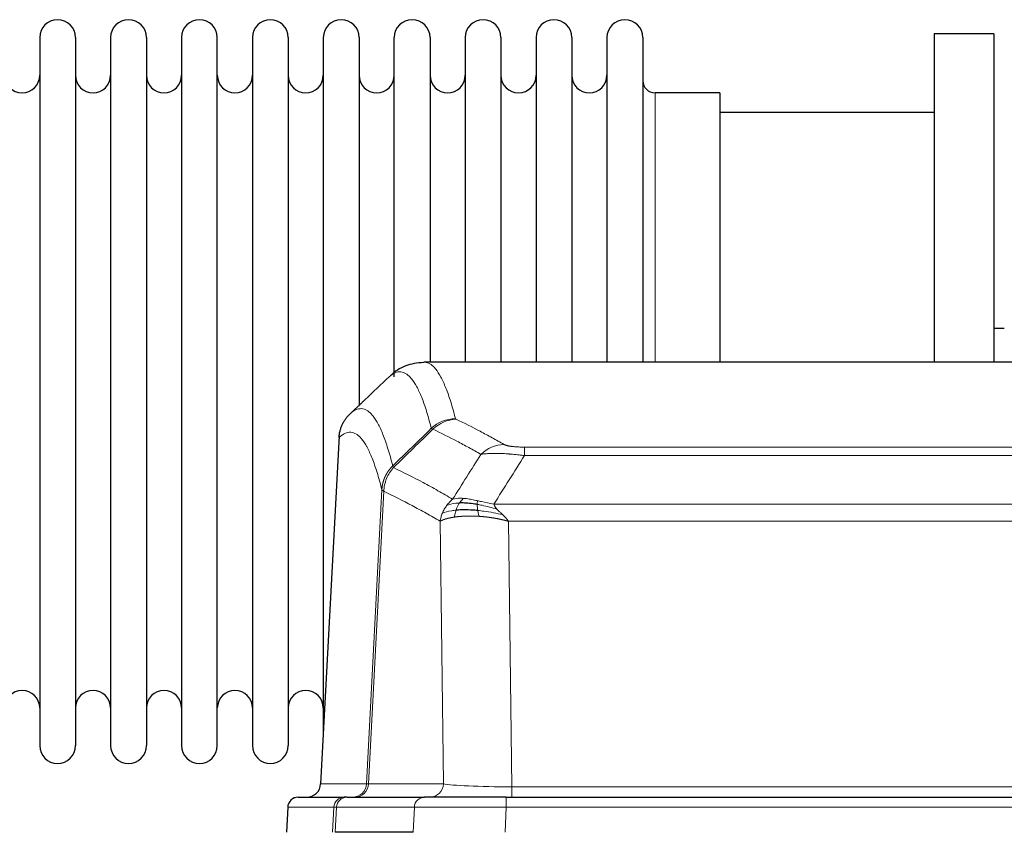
# Model space of a CAD drawing. Header units: inches. Extents: x 0 to 20790, y -12 to 14700.
# Tile 101 of 184: x 3958 to 4239, y 12095 to 12326. Entities that reach past the tile are written whole.
import ezdxf

# ---------------------------------------------------------------- set-up
doc = ezdxf.new("R2010")
doc.units = ezdxf.units.IN
doc.layers.add('1', color=7, linetype='Continuous', true_color=0xffffff)

msp = doc.modelspace()

# ---------------------------------------------------------------- linework, layer by layer
at = {"layer": '1', "color": 2, "linetype": 'Continuous', "lineweight": 25}
for p, q in [((3963.925, 12321.03), (3963.925, 12119.23)), ((3974.125, 12321.03), (3974.125, 12119.23)), ((3984.125, 12321.03), (3984.125, 12119.23)), ((3994.325, 12321.03), (3994.325, 12119.23)), ((4004.325, 12321.03), (4004.325, 12119.23)), ((4014.525, 12119.23), (4014.525, 12321.03)), ((4024.525, 12321.03), (4024.525, 12119.23)), ((4034.725, 12321.03), (4034.725, 12119.23)), ((4044.725, 12321.03), (4044.725, 12220.13)), ((4054.925, 12321.03), (4054.925, 12220.13)), ((4064.925, 12224.348), (4064.925, 12321.03)), ((4075.125, 12321.03), (4075.125, 12228.53)), ((4085.125, 12321.03), (4085.125, 12228.53)), ((4095.325, 12321.03), (4095.325, 12228.53)), ((4105.325, 12321.03), (4105.325, 12228.53)), ((4115.525, 12321.03), (4115.525, 12228.53)), ((4125.525, 12321.03), (4125.525, 12228.53)), ((4135.725, 12321.03), (4135.725, 12228.53)), ((4235.725, 12322.13), (4218.725, 12322.13)), ((4218.725, 12322.13), (4218.725, 12228.532)), ((4235.725, 12322.13), (4235.725, 12228.532)), ((4157.725, 12305.28), (4139.225, 12305.28)), ((4157.725, 12305.28), (4157.725, 12228.526)), ((4218.725, 12299.63), (4157.72, 12299.63)), ((4238.717, 12238.153), (4235.687, 12238.153)), ((4336.079, 12228.525), (4073.371, 12228.525)), ((4044.725, 12220.13), (4044.725, 12122.909)), ((4054.925, 12220.13), (4054.925, 12216.149)), ((4049.223, 12207.505), (4043.949, 12108.312)), ((4037.577, 12104.525), (4050.688, 12104.525)), ((4051.385, 12104.525), (4050.688, 12104.525)), ((4051.385, 12104.525), (4073.559, 12104.525)), ((4096.815, 12104.525), (4073.559, 12104.525)), ((4096.815, 12104.525), (4312.635, 12104.525)), ((4034.567, 12101.684), (4034.186, 12094.525)), ((4070.359, 12094.525), (4048.105, 12094.525))]:
    msp.add_line(p, q, dxfattribs=at)
at = {"layer": '1', "color": 110, "linetype": 'Continuous', "lineweight": 13}
for p, q in [((4139.225, 12305.28), (4139.225, 12228.526)), ((4049.209, 12207.011), (4043.961, 12108.315)), ((4102.053, 12204.318), (4307.396, 12204.318)), ((4102.053, 12201.901), (4102.053, 12204.318)), ((4307.396, 12201.901), (4102.053, 12201.901)), ((4057.027, 12108.315), (4061.404, 12192.184)), ((4061.96, 12191.707), (4057.609, 12108.315)), ((4093.322, 12188.071), (4316.128, 12188.071)), ((4078.96, 12108.315), (4078.003, 12183.162)), ((4312.015, 12183.173), (4097.435, 12183.173)), ((4097.435, 12183.173), (4098.403, 12107.489)), ((4043.961, 12108.315), (4057.027, 12108.315)), ((4057.609, 12108.315), (4078.96, 12108.315)), ((4098.403, 12107.489), (4311.046, 12107.489)), ((4098.403, 12104.525), (4098.403, 12107.489)), ((4096.815, 12101.682), (4096.815, 12104.525)), ((4034.583, 12101.682), (4034.203, 12094.525)), ((4047.694, 12101.682), (4034.583, 12101.682)), ((4047.321, 12094.525), (4047.694, 12101.682)), ((4048.479, 12101.682), (4048.105, 12094.525)), ((4070.653, 12101.682), (4048.479, 12101.682)), ((4070.359, 12094.525), (4070.653, 12101.682)), ((4096.815, 12101.682), (4096.522, 12094.525)), ((4312.635, 12101.682), (4096.815, 12101.682))]:
    msp.add_line(p, q, dxfattribs=at)
at = {"layer": '1', "color": 2, "linetype": 'Continuous', "lineweight": 25}
for centre, radius, start, end in [((3969.025, 12321.03), 5.1, 0, 180), ((3989.225, 12321.03), 5.1, 0, 180), ((4009.425, 12321.03), 5.1, 0, 180), ((4029.625, 12321.03), 5.1, 0, 180), ((4049.825, 12321.03), 5.1, 0, 180), ((4070.025, 12321.03), 5.1, 0, 180), ((4090.225, 12321.03), 5.1, 0, 180), ((4110.425, 12321.03), 5.1, 0, 180), ((4130.625, 12321.03), 5.1, 0, 180), ((3958.925, 12310.28), 5, 180, 0), ((3979.125, 12310.28), 5, 180, 0), ((3999.325, 12310.28), 5, 180, 0), ((4019.525, 12310.28), 5, 180, 0), ((4039.725, 12310.28), 5, 180, 0), ((4059.925, 12310.28), 5, 180, 0), ((4080.125, 12310.28), 5, 180, 0), ((4100.325, 12310.28), 5, 180, 0), ((4120.525, 12310.28), 5, 180, 0), ((4139.225, 12308.78), 3.5, 180, 270), ((3958.925, 12129.98), 5, 0, 180), ((3979.125, 12129.98), 5, 0, 180), ((3999.325, 12129.98), 5, 0, 180), ((4019.525, 12129.98), 5, 0, 180), ((4039.725, 12129.98), 5, 0, 180), ((3969.025, 12119.23), 5.1, 180, 0), ((3989.225, 12119.23), 5.1, 180, 0), ((4009.425, 12119.23), 5.1, 180, 0), ((4029.625, 12119.23), 5.1, 180, 0), ((4037.563, 12101.525), 3, 90, 176.75083)]:
    msp.add_arc(centre, radius, start, end, dxfattribs=at)
at = {"layer": '1', "color": 110, "linetype": 'Continuous', "lineweight": 13}
for centre, major_axis, ratio, start_param, end_param in [((4082.358, 12202.468), (-9.695, -2.45), 0.9931439, 4.4664808, 5.2238901), ((4082.545, 12202.307), (-4.281, -9.037), 0.9659395, 3.5975691, 4.3432065), ((4096.207, 12195.161), (-4.97, -8.677), 0.9635717, 3.6779385, 4.4208965), ((4053.035, 12108.525), (0, 4), 0.9993908, 3.1415927, 4.6600291), ((4053.733, 12108.525), (0, 4), 0.9702957, 3.1415927, 4.6600291), ((4077.053, 12108.525), (20.038, 0.208), 0.001459, 3.1763609, 3.3855124), ((4075.085, 12108.525), (0, 4), 0.9702957, 3.1415927, 4.6600291), ((4098.324, 12108.525), (-20.002, 0.052), 0.0517476, 0.2535919, 1.5749043), ((4037.577, 12101.525), (0, 3), 0.9993908, 0, 1.5184364), ((4050.688, 12101.525), (0, 3), 0.9993908, 0, 1.5184364), ((4051.385, 12101.525), (0, 3), 0.9702957, 0, 1.5184364), ((4073.559, 12101.525), (0, 3), 0.9702957, 0, 1.5184364), ((4074.706, 12101.525), (-27.029, 0.156), 0.000812, 6.0391366, 6.248288), ((4096.866, 12101.525), (-27.018, 0.123), 0.0058026, 4.7143189, 6.0386286)]:
    msp.add_ellipse(centre, major_axis=major_axis, ratio=ratio, start_param=start_param, end_param=end_param, dxfattribs=at)
at = {"layer": '1', "color": 2, "linetype": 'Continuous', "lineweight": 25}
msp.add_ellipse((4039.969, 12108.525), major_axis=(0, 4), ratio=0.9993908, start_param=3.1415927, end_param=4.6600291, dxfattribs=at)
for points, knots in [([(4073.353, 12228.41), (4071.403, 12228.315), (4067.842, 12227.743), (4064.793, 12225.656), (4063.822, 12224.625), (4063.72, 12224.508)], [0, 0, 0, 0, 0.4445355, 0.938314, 1, 1, 1, 1]), ([(4049.209, 12207.011), (4049.239, 12207.642), (4049.329, 12208.27), (4049.551, 12209.189), (4049.64, 12209.491), (4049.846, 12210.085), (4049.963, 12210.378), (4050.225, 12210.949), (4050.369, 12211.228), (4050.683, 12211.771), (4050.853, 12212.034), (4051.217, 12212.544), (4051.411, 12212.789), (4051.822, 12213.261), (4052.038, 12213.487), (4052.264, 12213.701)], [0, 0, 0, 0, 0.25, 0.25, 0.375, 0.375, 0.5, 0.5, 0.625, 0.625, 0.75, 0.75, 0.875, 0.875, 1, 1, 1, 1]), ([(4088.554, 12187.982), (4088.325, 12188.021), (4088.098, 12188.057), (4087.196, 12188.193), (4086.537, 12188.271), (4085.267, 12188.374), (4084.657, 12188.4), (4083.886, 12188.398), (4083.696, 12188.394), (4083.51, 12188.387)], [0, 0, 0, 0, 0.125, 0.125, 0.5, 0.5, 0.875, 0.875, 1, 1, 1, 1]), ([(4088.723, 12186.24), (4088.434, 12186.266), (4088.147, 12186.29), (4087.013, 12186.373), (4086.19, 12186.408), (4084.625, 12186.427), (4083.884, 12186.41), (4082.966, 12186.358), (4082.742, 12186.343), (4082.525, 12186.325)], [0, 0, 0, 0, 0.125, 0.125, 0.5, 0.5, 0.875, 0.875, 1, 1, 1, 1])]:
    msp.add_open_spline(points, degree=3, knots=knots, dxfattribs=at)
at = {"layer": '1', "color": 110, "linetype": 'Continuous', "lineweight": 13}
for points, knots in [([(4073.378, 12228.525), (4073.471, 12228.525), (4074.094, 12228.495), (4074.707, 12228.271), (4075.478, 12227.774), (4075.861, 12227.473), (4076.239, 12227.092), (4076.49, 12226.82), (4076.615, 12226.676), (4077.239, 12225.909), (4077.73, 12225.154), (4078.455, 12223.811), (4078.695, 12223.328), (4079.171, 12222.292), (4079.407, 12221.738), (4080.109, 12219.973), (4081.03, 12217.339), (4081.92, 12214.143), (4082.358, 12212.404)], [0, 0, 0, 0, 0.0285171, 0.1904309, 0.1904309, 0.2713878, 0.3118663, 0.3118663, 0.3523447, 0.3523447, 0.5142585, 0.5142585, 0.5952154, 0.5952154, 0.6761724, 0.6761724, 0.8380862, 1, 1, 1, 1]), ([(4075.49, 12209.665), (4075.052, 12211.402), (4074.16, 12214.596), (4073.239, 12217.229), (4072.536, 12218.992), (4072.299, 12219.545), (4071.823, 12220.581), (4071.583, 12221.063), (4070.856, 12222.406), (4070.365, 12223.16), (4069.74, 12223.927), (4069.615, 12224.072), (4069.363, 12224.343), (4068.984, 12224.724), (4068.601, 12225.026), (4067.83, 12225.524), (4066.786, 12225.906), (4065.176, 12225.634), (4064.074, 12224.891), (4063.516, 12224.378)], [0, 0, 0, 0, 0.125, 0.25, 0.25, 0.3125, 0.3125, 0.375, 0.375, 0.5, 0.5, 0.53125, 0.53125, 0.5625, 0.625, 0.625, 0.75, 0.875, 1, 1, 1, 1]), ([(4052.264, 12213.701), (4052.836, 12214.255), (4053.963, 12215.07), (4055.609, 12215.415), (4056.675, 12215.06), (4057.463, 12214.576), (4057.855, 12214.279), (4058.306, 12213.837), (4058.498, 12213.626), (4058.626, 12213.482), (4058.69, 12213.407), (4059.009, 12213.023), (4059.389, 12212.506), (4059.827, 12211.809), (4060.013, 12211.489), (4060.137, 12211.271), (4060.199, 12211.16), (4060.756, 12210.14), (4061.728, 12208.034), (4063.139, 12204.002), (4064.047, 12200.732), (4064.493, 12198.95)], [0, 0, 0, 0, 0.125, 0.25, 0.375, 0.375, 0.4375, 0.46875, 0.484375, 0.484375, 0.5, 0.5, 0.5625, 0.59375, 0.609375, 0.609375, 0.625, 0.625, 0.75, 0.875, 1, 1, 1, 1]), ([(4082.545, 12212.242), (4082.489, 12212.269), (4082.446, 12212.295), (4082.384, 12212.349), (4082.365, 12212.376), (4082.358, 12212.404)], [0, 0, 0, 0, 0.5, 0.5, 1, 1, 1, 1]), ([(4082.545, 12212.242), (4084.831, 12211.155), (4087.112, 12210.014), (4090.527, 12208.22), (4091.665, 12207.608), (4093.937, 12206.358), (4095.072, 12205.72), (4096.207, 12205.067)], [0, 0, 0, 0, 0.5, 0.5, 0.75, 0.75, 1, 1, 1, 1]), ([(4061.404, 12192.184), (4060.959, 12193.964), (4060.053, 12197.232), (4058.647, 12201.263), (4057.677, 12203.371), (4057.122, 12204.394), (4057.06, 12204.505), (4056.936, 12204.723), (4056.75, 12205.044), (4056.314, 12205.744), (4055.935, 12206.262), (4055.617, 12206.649), (4055.553, 12206.724), (4055.426, 12206.869), (4055.234, 12207.081), (4054.784, 12207.526), (4054.393, 12207.826), (4053.607, 12208.317), (4052.544, 12208.681), (4050.903, 12208.356), (4049.779, 12207.556), (4049.209, 12207.011)], [0, 0, 0, 0, 0.125, 0.25, 0.375, 0.375, 0.390625, 0.390625, 0.40625, 0.4375, 0.5, 0.5, 0.515625, 0.515625, 0.53125, 0.5625, 0.625, 0.625, 0.75, 0.875, 1, 1, 1, 1]), ([(4089.627, 12202.242), (4088.491, 12202.895), (4087.355, 12203.534), (4085.079, 12204.786), (4083.941, 12205.398), (4080.521, 12207.194), (4078.237, 12208.337), (4075.949, 12209.425)], [0, 0, 0, 0, 0.25, 0.25, 0.5, 0.5, 1, 1, 1, 1]), ([(4102.053, 12204.318), (4101.871, 12204.318), (4101.689, 12204.319), (4101.325, 12204.323), (4101.145, 12204.327), (4100.789, 12204.336), (4100.614, 12204.342), (4100.267, 12204.356), (4100.096, 12204.364), (4099.885, 12204.376), (4099.843, 12204.378), (4099.76, 12204.383), (4099.635, 12204.391), (4099.514, 12204.4), (4099.275, 12204.418), (4098.967, 12204.444), (4098.68, 12204.474), (4098.507, 12204.494), (4098.473, 12204.498), (4098.405, 12204.507), (4098.371, 12204.511), (4098.271, 12204.524), (4098.206, 12204.533), (4098.016, 12204.56), (4097.897, 12204.578), (4097.67, 12204.617), (4097.563, 12204.637), (4097.361, 12204.678), (4097.265, 12204.699), (4097.152, 12204.726), (4097.13, 12204.732), (4097.086, 12204.743), (4097.064, 12204.748), (4097, 12204.765), (4096.959, 12204.776), (4096.841, 12204.81), (4096.767, 12204.832), (4096.63, 12204.878), (4096.567, 12204.901), (4096.39, 12204.972), (4096.291, 12205.019), (4096.207, 12205.067)], [0, 0, 0, 0, 0.0625, 0.0625, 0.125, 0.125, 0.1875, 0.1875, 0.25, 0.25, 0.265625, 0.265625, 0.28125, 0.3125, 0.3125, 0.375, 0.4375, 0.4375, 0.453125, 0.453125, 0.46875, 0.46875, 0.5, 0.5, 0.5625, 0.5625, 0.625, 0.625, 0.6875, 0.6875, 0.703125, 0.703125, 0.71875, 0.71875, 0.75, 0.75, 0.8125, 0.8125, 0.875, 0.875, 1, 1, 1, 1]), ([(4102.053, 12201.901), (4101.719, 12201.944), (4101.386, 12201.985), (4100.723, 12202.063), (4100.394, 12202.1), (4099.418, 12202.204), (4098.781, 12202.265), (4098.078, 12202.323), (4098, 12202.329), (4097.845, 12202.342), (4097.767, 12202.348), (4097.536, 12202.366), (4097.383, 12202.377), (4096.928, 12202.408), (4096.333, 12202.446), (4095.761, 12202.474), (4095.339, 12202.491), (4095.131, 12202.499), (4094.925, 12202.505), (4094.789, 12202.509), (4094.721, 12202.511), (4094.116, 12202.526), (4093.608, 12202.53), (4092.888, 12202.522), (4092.656, 12202.517), (4092.318, 12202.506), (4092.207, 12202.502), (4091.988, 12202.492), (4091.88, 12202.487), (4091.353, 12202.458), (4090.965, 12202.426), (4090.25, 12202.346), (4089.924, 12202.298), (4089.627, 12202.242)], [0, 0, 0, 0, 0.0625, 0.0625, 0.125, 0.125, 0.25, 0.25, 0.265625, 0.265625, 0.28125, 0.28125, 0.3125, 0.3125, 0.375, 0.4375, 0.4375, 0.46875, 0.484375, 0.484375, 0.5, 0.5, 0.625, 0.625, 0.6875, 0.6875, 0.71875, 0.71875, 0.75, 0.75, 0.875, 0.875, 1, 1, 1, 1]), ([(4061.404, 12192.184), (4061.405, 12192.201), (4061.407, 12192.235), (4061.41, 12192.285), (4061.413, 12192.336), (4061.417, 12192.387), (4061.421, 12192.437), (4061.425, 12192.488), (4061.429, 12192.539), (4061.433, 12192.589), (4061.438, 12192.64), (4061.443, 12192.69), (4061.449, 12192.741), (4061.454, 12192.791), (4061.46, 12192.842), (4061.466, 12192.892), (4061.473, 12192.943), (4061.479, 12192.993), (4061.486, 12193.043), (4061.493, 12193.094), (4061.501, 12193.144), (4061.508, 12193.194), (4061.516, 12193.244), (4061.524, 12193.294), (4061.533, 12193.345), (4061.541, 12193.395), (4061.55, 12193.445), (4061.559, 12193.495), (4061.569, 12193.545), (4061.578, 12193.594), (4061.588, 12193.644), (4061.598, 12193.694), (4061.609, 12193.744), (4061.619, 12193.793), (4061.63, 12193.843), (4061.641, 12193.893), (4061.653, 12193.942), (4061.664, 12193.991), (4061.676, 12194.041), (4061.688, 12194.09), (4061.701, 12194.139), (4061.713, 12194.189), (4061.726, 12194.238), (4061.739, 12194.287), (4061.752, 12194.336), (4061.766, 12194.385), (4061.78, 12194.434), (4061.794, 12194.482), (4061.808, 12194.531), (4061.823, 12194.58), (4061.838, 12194.628), (4061.853, 12194.677), (4061.868, 12194.725), (4061.884, 12194.774), (4061.899, 12194.822), (4061.915, 12194.87), (4061.932, 12194.918), (4061.948, 12194.966), (4061.965, 12195.014), (4061.982, 12195.062), (4061.999, 12195.11), (4062.017, 12195.157), (4062.034, 12195.205), (4062.052, 12195.252), (4062.071, 12195.3), (4062.089, 12195.347), (4062.108, 12195.394), (4062.127, 12195.442), (4062.146, 12195.489), (4062.165, 12195.536), (4062.185, 12195.582), (4062.205, 12195.629), (4062.225, 12195.676), (4062.245, 12195.722), (4062.265, 12195.769), (4062.286, 12195.815), (4062.313, 12195.875), (4062.347, 12195.948), (4062.388, 12196.034), (4062.43, 12196.119), (4062.472, 12196.205), (4062.515, 12196.289), (4062.559, 12196.374), (4062.604, 12196.458), (4062.65, 12196.541), (4062.696, 12196.625), (4062.743, 12196.707), (4062.791, 12196.79), (4062.84, 12196.871), (4062.889, 12196.953), (4062.939, 12197.034), (4062.99, 12197.114), (4063.042, 12197.194), (4063.094, 12197.273), (4063.148, 12197.352), (4063.201, 12197.431), (4063.256, 12197.509), (4063.311, 12197.586), (4063.368, 12197.663), (4063.424, 12197.739), (4063.482, 12197.815), (4063.54, 12197.89), (4063.599, 12197.965), (4063.658, 12198.039), (4063.719, 12198.113), (4063.78, 12198.186), (4063.841, 12198.258), (4063.904, 12198.33), (4063.967, 12198.402), (4064.03, 12198.472), (4064.094, 12198.542), (4064.159, 12198.612), (4064.225, 12198.681), (4064.291, 12198.749), (4064.358, 12198.817), (4064.425, 12198.884), (4064.471, 12198.928), (4064.493, 12198.95)], [0, 0, 0, 0, 0.0066687, 0.0133374, 0.0200061, 0.0266746, 0.0333432, 0.0400116, 0.0466801, 0.0533484, 0.0600168, 0.066685, 0.0733532, 0.0800214, 0.0866895, 0.0933575, 0.1000255, 0.1066935, 0.1133614, 0.1200292, 0.126697, 0.1333647, 0.1400324, 0.1467001, 0.1533676, 0.1600352, 0.1667026, 0.1733701, 0.1800374, 0.1867047, 0.193372, 0.2000392, 0.2067064, 0.2133735, 0.2200405, 0.2267075, 0.2333745, 0.2400414, 0.2467082, 0.253375, 0.2600418, 0.2667085, 0.2733751, 0.2800417, 0.2867082, 0.2933747, 0.3000412, 0.3067075, 0.3133739, 0.3200401, 0.3267064, 0.3333725, 0.3400387, 0.3467047, 0.3533708, 0.3600367, 0.3667026, 0.3733685, 0.3800343, 0.3867001, 0.3933658, 0.4000315, 0.4066971, 0.4133626, 0.4200281, 0.4266936, 0.433359, 0.4400243, 0.4466896, 0.4533549, 0.4600201, 0.4666852, 0.4733503, 0.4800154, 0.4866804, 0.4933453, 0.5000102, 0.5125098, 0.5250093, 0.5375088, 0.5500082, 0.5625077, 0.5750071, 0.5875066, 0.600006, 0.6125054, 0.6250049, 0.6375043, 0.6500037, 0.6625032, 0.6750026, 0.6875021, 0.7000016, 0.7125011, 0.7250006, 0.7375001, 0.7499997, 0.7624993, 0.7749989, 0.7874985, 0.7999982, 0.812498, 0.8249977, 0.8374975, 0.8499974, 0.8624973, 0.8749972, 0.8874972, 0.8999973, 0.9124974, 0.9249976, 0.9374978, 0.9499981, 0.9624985, 0.9749989, 0.9874994, 1, 1, 1, 1]), ([(4064.705, 12198.467), (4064.63, 12198.556), (4064.588, 12198.652), (4064.53, 12198.825), (4064.514, 12198.902), (4064.493, 12198.95)], [0, 0, 0, 0, 0.5, 0.5, 1, 1, 1, 1]), ([(4061.96, 12191.707), (4061.982, 12192.338), (4062.059, 12192.966), (4062.323, 12194.195), (4062.509, 12194.795), (4062.98, 12195.948), (4063.266, 12196.5), (4063.924, 12197.537), (4064.297, 12198.023), (4064.705, 12198.467)], [0, 0, 0, 0, 0.25, 0.25, 0.5, 0.5, 0.75, 0.75, 1, 1, 1, 1]), ([(4064.705, 12198.467), (4067.528, 12197.128), (4070.343, 12195.707), (4074.557, 12193.453), (4075.96, 12192.68), (4078.762, 12191.095), (4080.161, 12190.282), (4081.559, 12189.448)], [0, 0, 0, 0, 0.5, 0.5, 0.75, 0.75, 1, 1, 1, 1]), ([(4061.96, 12191.707), (4061.955, 12191.711), (4061.945, 12191.717), (4061.93, 12191.727), (4061.915, 12191.737), (4061.9, 12191.746), (4061.884, 12191.756), (4061.869, 12191.766), (4061.853, 12191.776), (4061.838, 12191.786), (4061.823, 12191.795), (4061.807, 12191.805), (4061.792, 12191.815), (4061.777, 12191.825), (4061.761, 12191.835), (4061.746, 12191.845), (4061.731, 12191.855), (4061.716, 12191.865), (4061.701, 12191.876), (4061.686, 12191.886), (4061.672, 12191.896), (4061.657, 12191.906), (4061.643, 12191.916), (4061.629, 12191.926), (4061.615, 12191.937), (4061.602, 12191.947), (4061.588, 12191.957), (4061.567, 12191.973), (4061.542, 12191.995), (4061.513, 12192.021), (4061.489, 12192.045), (4061.47, 12192.067), (4061.454, 12192.087), (4061.442, 12192.105), (4061.431, 12192.121), (4061.424, 12192.136), (4061.418, 12192.148), (4061.413, 12192.159), (4061.41, 12192.167), (4061.407, 12192.174), (4061.406, 12192.179), (4061.405, 12192.182), (4061.404, 12192.184), (4061.404, 12192.184)], [0, 0, 0, 0, 0.0155037, 0.0313049, 0.0474035, 0.0637997, 0.0804935, 0.097485, 0.1147743, 0.1323613, 0.1502462, 0.1684289, 0.1869096, 0.2056883, 0.224765, 0.2441397, 0.2638126, 0.2837835, 0.3040527, 0.32462, 0.3454856, 0.3666494, 0.3881116, 0.409872, 0.4319308, 0.454288, 0.4769435, 0.4998975, 0.5635611, 0.6228928, 0.6778927, 0.7285606, 0.7748966, 0.8169007, 0.8545729, 0.8879131, 0.9169214, 0.9415977, 0.9619421, 0.9779545, 0.989635, 0.9969835, 1, 1, 1, 1]), ([(4078.003, 12183.162), (4076.672, 12183.949), (4075.34, 12184.717), (4072.672, 12186.215), (4071.337, 12186.946), (4067.326, 12189.082), (4064.646, 12190.432), (4061.96, 12191.707)], [0, 0, 0, 0, 0.25, 0.25, 0.5, 0.5, 1, 1, 1, 1]), ([(4078.642, 12185.501), (4078.798, 12185.877), (4078.978, 12186.245), (4079.383, 12186.96), (4079.607, 12187.307), (4079.852, 12187.641)], [0, 0, 0, 0, 0.5, 0.5, 1, 1, 1, 1]), ([(4079.852, 12187.641), (4080.098, 12187.972), (4080.365, 12188.29), (4080.935, 12188.893), (4081.239, 12189.18), (4081.559, 12189.448)], [0, 0, 0, 0, 0.5, 0.5, 1, 1, 1, 1]), ([(4083.51, 12188.387), (4083.139, 12188.374), (4082.782, 12188.349), (4081.422, 12188.197), (4080.551, 12187.973), (4079.852, 12187.641)], [0, 0, 0, 0, 0.25, 0.25, 1, 1, 1, 1]), ([(4084.735, 12189.71), (4084.436, 12189.736), (4084.146, 12189.751), (4083.019, 12189.767), (4082.252, 12189.673), (4081.559, 12189.448)], [0, 0, 0, 0, 0.25, 0.25, 1, 1, 1, 1]), ([(4082.525, 12186.325), (4082.556, 12186.415), (4082.588, 12186.506), (4082.722, 12186.87), (4082.835, 12187.142), (4083.085, 12187.667), (4083.221, 12187.92), (4083.412, 12188.236), (4083.461, 12188.313), (4083.51, 12188.387)], [0, 0, 0, 0, 0.125, 0.125, 0.5, 0.5, 0.875, 0.875, 1, 1, 1, 1]), ([(4083.51, 12188.387), (4083.609, 12188.537), (4083.71, 12188.679), (4083.967, 12189.007), (4084.125, 12189.181), (4084.435, 12189.482), (4084.589, 12189.608), (4084.735, 12189.71)], [0, 0, 0, 0, 0.25, 0.25, 0.625, 0.625, 1, 1, 1, 1]), ([(4088.704, 12189.014), (4088.524, 12189.054), (4088.345, 12189.094), (4087.638, 12189.248), (4087.124, 12189.354), (4086.129, 12189.536), (4085.65, 12189.61), (4085.036, 12189.681), (4084.884, 12189.697), (4084.735, 12189.71)], [0, 0, 0, 0, 0.125, 0.125, 0.5, 0.5, 0.875, 0.875, 1, 1, 1, 1]), ([(4088.554, 12187.982), (4088.552, 12188.105), (4088.554, 12188.221), (4088.567, 12188.487), (4088.583, 12188.624), (4088.631, 12188.853), (4088.664, 12188.945), (4088.704, 12189.014)], [0, 0, 0, 0, 0.25, 0.25, 0.625, 0.625, 1, 1, 1, 1]), ([(4094.193, 12186.627), (4092.782, 12187.049), (4091.346, 12187.425), (4089.475, 12187.815), (4089.011, 12187.903), (4088.554, 12187.982)], [0, 0, 0, 0, 0.75, 0.75, 1, 1, 1, 1]), ([(4088.723, 12186.24), (4088.71, 12186.317), (4088.699, 12186.394), (4088.654, 12186.704), (4088.625, 12186.936), (4088.581, 12187.38), (4088.566, 12187.593), (4088.556, 12187.856), (4088.555, 12187.92), (4088.554, 12187.982)], [0, 0, 0, 0, 0.125, 0.125, 0.5, 0.5, 0.875, 0.875, 1, 1, 1, 1]), ([(4093.322, 12188.071), (4092.102, 12188.26), (4090.926, 12188.516), (4089.432, 12188.851), (4089.065, 12188.934), (4088.704, 12189.014)], [0, 0, 0, 0, 0.75, 0.75, 1, 1, 1, 1]), ([(4094.193, 12186.627), (4094.074, 12186.755), (4093.964, 12186.88), (4093.716, 12187.19), (4093.591, 12187.372), (4093.404, 12187.727), (4093.343, 12187.901), (4093.322, 12188.071)], [0, 0, 0, 0, 0.25, 0.25, 0.625, 0.625, 1, 1, 1, 1]), ([(4078.003, 12183.162), (4078.06, 12183.559), (4078.142, 12183.954), (4078.356, 12184.736), (4078.487, 12185.122), (4078.642, 12185.501)], [0, 0, 0, 0, 0.5, 0.5, 1, 1, 1, 1]), ([(4082.525, 12186.325), (4082.09, 12186.289), (4081.68, 12186.243), (4080.15, 12186.027), (4079.254, 12185.786), (4078.642, 12185.501)], [0, 0, 0, 0, 0.25, 0.25, 1, 1, 1, 1]), ([(4082.035, 12184.364), (4082.07, 12184.564), (4082.113, 12184.787), (4082.218, 12185.267), (4082.281, 12185.522), (4082.407, 12185.963), (4082.463, 12186.143), (4082.525, 12186.325)], [0, 0, 0, 0, 0.375, 0.375, 0.75, 0.75, 1, 1, 1, 1]), ([(4089.037, 12184.589), (4089.004, 12184.752), (4088.965, 12184.937), (4088.883, 12185.34), (4088.84, 12185.557), (4088.773, 12185.931), (4088.747, 12186.085), (4088.723, 12186.24)], [0, 0, 0, 0, 0.375, 0.375, 0.75, 0.75, 1, 1, 1, 1]), ([(4095.864, 12185.009), (4094.092, 12185.461), (4092.262, 12185.808), (4089.888, 12186.12), (4089.3, 12186.186), (4088.723, 12186.24)], [0, 0, 0, 0, 0.75, 0.75, 1, 1, 1, 1]), ([(4095.864, 12185.009), (4095.79, 12185.081), (4095.716, 12185.151), (4095.42, 12185.433), (4095.198, 12185.64), (4094.771, 12186.044), (4094.566, 12186.241), (4094.313, 12186.499), (4094.252, 12186.564), (4094.193, 12186.627)], [0, 0, 0, 0, 0.125, 0.125, 0.5, 0.5, 0.875, 0.875, 1, 1, 1, 1]), ([(4097.435, 12183.173), (4097.282, 12183.419), (4097.106, 12183.658), (4096.723, 12184.124), (4096.516, 12184.351), (4096.158, 12184.721), (4096.012, 12184.866), (4095.864, 12185.009)], [0, 0, 0, 0, 0.375, 0.375, 0.75, 0.75, 1, 1, 1, 1]), ([(4082.034, 12184.364), (4082.023, 12184.362), (4082, 12184.358), (4081.965, 12184.353), (4081.929, 12184.348), (4081.894, 12184.342), (4081.857, 12184.337), (4081.821, 12184.331), (4081.784, 12184.325), (4081.746, 12184.319), (4081.709, 12184.313), (4081.671, 12184.307), (4081.632, 12184.3), (4081.593, 12184.294), (4081.554, 12184.287), (4081.515, 12184.28), (4081.475, 12184.273), (4081.435, 12184.266), (4081.395, 12184.259), (4081.354, 12184.251), (4081.313, 12184.244), (4081.271, 12184.236), (4081.23, 12184.228), (4081.188, 12184.22), (4081.146, 12184.212), (4081.103, 12184.204), (4081.061, 12184.196), (4081.018, 12184.187), (4080.975, 12184.178), (4080.931, 12184.169), (4080.887, 12184.16), (4080.844, 12184.151), (4080.8, 12184.142), (4080.755, 12184.132), (4080.711, 12184.123), (4080.666, 12184.113), (4080.621, 12184.103), (4080.576, 12184.093), (4080.531, 12184.083), (4080.486, 12184.072), (4080.441, 12184.062), (4080.395, 12184.051), (4080.349, 12184.04), (4080.304, 12184.029), (4080.258, 12184.018), (4080.212, 12184.006), (4080.166, 12183.995), (4080.12, 12183.983), (4080.074, 12183.971), (4080.027, 12183.959), (4079.981, 12183.946), (4079.935, 12183.934), (4079.889, 12183.921), (4079.843, 12183.908), (4079.796, 12183.895), (4079.75, 12183.882), (4079.704, 12183.869), (4079.658, 12183.855), (4079.612, 12183.842), (4079.566, 12183.828), (4079.52, 12183.814), (4079.474, 12183.8), (4079.428, 12183.785), (4079.383, 12183.771), (4079.337, 12183.756), (4079.292, 12183.741), (4079.247, 12183.726), (4079.202, 12183.71), (4079.157, 12183.695), (4079.112, 12183.679), (4079.068, 12183.663), (4079.024, 12183.647), (4078.98, 12183.631), (4078.936, 12183.614), (4078.893, 12183.598), (4078.85, 12183.581), (4078.807, 12183.564), (4078.764, 12183.547), (4078.722, 12183.529), (4078.68, 12183.512), (4078.639, 12183.494), (4078.598, 12183.476), (4078.557, 12183.458), (4078.517, 12183.439), (4078.477, 12183.421), (4078.437, 12183.402), (4078.398, 12183.383), (4078.36, 12183.364), (4078.322, 12183.345), (4078.284, 12183.325), (4078.247, 12183.305), (4078.21, 12183.286), (4078.174, 12183.265), (4078.139, 12183.245), (4078.104, 12183.225), (4078.069, 12183.204), (4078.036, 12183.183), (4078.014, 12183.169), (4078.003, 12183.162)], [0, 0, 0, 0, 0.0060657, 0.012223, 0.0184718, 0.0248123, 0.0312443, 0.0377679, 0.0443831, 0.0510899, 0.0578883, 0.0647782, 0.0717598, 0.0788329, 0.0859977, 0.093254, 0.1006019, 0.1080414, 0.1155725, 0.1231952, 0.1309095, 0.1387154, 0.1466129, 0.1546019, 0.1626826, 0.1708549, 0.1791188, 0.1874742, 0.1959213, 0.20446, 0.2130903, 0.2218121, 0.2306256, 0.2395307, 0.2485274, 0.2576156, 0.2667955, 0.276067, 0.2854301, 0.2948848, 0.3044311, 0.314069, 0.3237985, 0.3336196, 0.3435324, 0.3535367, 0.3636326, 0.3738202, 0.3840993, 0.3944701, 0.4049324, 0.4154864, 0.426132, 0.4368691, 0.4476979, 0.4586183, 0.4696303, 0.480734, 0.4919292, 0.503216, 0.5145945, 0.5260645, 0.5376262, 0.5492795, 0.5610244, 0.5728609, 0.584789, 0.5968087, 0.60892, 0.621123, 0.6334175, 0.6458037, 0.6582815, 0.6708509, 0.6835119, 0.6962645, 0.7091087, 0.7220445, 0.735072, 0.748191, 0.7614017, 0.774704, 0.7880979, 0.8015834, 0.8151605, 0.8288293, 0.8425896, 0.8564416, 0.8703852, 0.8844204, 0.8985472, 0.9127656, 0.9270756, 0.9414773, 0.9559705, 0.9705554, 0.9852319, 1, 1, 1, 1]), ([(4089.037, 12184.589), (4089.015, 12184.59), (4088.971, 12184.593), (4088.905, 12184.597), (4088.839, 12184.601), (4088.773, 12184.605), (4088.707, 12184.608), (4088.641, 12184.612), (4088.575, 12184.616), (4088.509, 12184.619), (4088.442, 12184.622), (4088.376, 12184.625), (4088.309, 12184.628), (4088.243, 12184.631), (4088.176, 12184.634), (4088.11, 12184.637), (4088.043, 12184.639), (4087.976, 12184.642), (4087.91, 12184.644), (4087.843, 12184.646), (4087.776, 12184.649), (4087.709, 12184.651), (4087.642, 12184.653), (4087.576, 12184.654), (4087.509, 12184.656), (4087.442, 12184.658), (4087.375, 12184.659), (4087.308, 12184.66), (4087.241, 12184.662), (4087.174, 12184.663), (4087.107, 12184.664), (4087.039, 12184.665), (4086.972, 12184.665), (4086.905, 12184.666), (4086.838, 12184.667), (4086.771, 12184.667), (4086.704, 12184.667), (4086.637, 12184.668), (4086.57, 12184.668), (4086.503, 12184.668), (4086.436, 12184.667), (4086.368, 12184.667), (4086.301, 12184.667), (4086.234, 12184.666), (4086.167, 12184.666), (4086.1, 12184.665), (4086.033, 12184.664), (4085.966, 12184.663), (4085.899, 12184.662), (4085.832, 12184.66), (4085.765, 12184.659), (4085.699, 12184.658), (4085.632, 12184.656), (4085.565, 12184.654), (4085.498, 12184.652), (4085.432, 12184.65), (4085.365, 12184.648), (4085.298, 12184.646), (4085.232, 12184.644), (4085.165, 12184.641), (4085.099, 12184.639), (4085.032, 12184.636), (4084.966, 12184.633), (4084.9, 12184.63), (4084.834, 12184.627), (4084.768, 12184.624), (4084.702, 12184.62), (4084.636, 12184.617), (4084.57, 12184.613), (4084.504, 12184.61), (4084.438, 12184.606), (4084.373, 12184.602), (4084.307, 12184.598), (4084.242, 12184.593), (4084.176, 12184.589), (4084.111, 12184.585), (4084.046, 12184.58), (4083.981, 12184.575), (4083.916, 12184.57), (4083.851, 12184.565), (4083.786, 12184.56), (4083.722, 12184.555), (4083.657, 12184.549), (4083.593, 12184.544), (4083.529, 12184.538), (4083.465, 12184.533), (4083.401, 12184.527), (4083.337, 12184.521), (4083.273, 12184.514), (4083.21, 12184.508), (4083.147, 12184.502), (4083.083, 12184.495), (4083.02, 12184.488), (4082.957, 12184.482), (4082.895, 12184.475), (4082.832, 12184.468), (4082.77, 12184.46), (4082.707, 12184.453), (4082.645, 12184.446), (4082.583, 12184.438), (4082.521, 12184.43), (4082.46, 12184.422), (4082.399, 12184.414), (4082.337, 12184.406), (4082.276, 12184.398), (4082.216, 12184.39), (4082.155, 12184.381), (4082.095, 12184.372), (4082.055, 12184.367), (4082.034, 12184.364)], [0, 0, 0, 0, 0.0082024, 0.0164263, 0.0246716, 0.0329384, 0.0412265, 0.0495362, 0.0578672, 0.0662198, 0.0745938, 0.0829892, 0.0914062, 0.0998446, 0.1083045, 0.1167859, 0.1252887, 0.1338131, 0.1423589, 0.1509263, 0.1595151, 0.1681255, 0.1767574, 0.1854108, 0.1940858, 0.2027822, 0.2115002, 0.2202398, 0.2290008, 0.2377835, 0.2465876, 0.2554134, 0.2642606, 0.2731295, 0.2820199, 0.2909319, 0.2998654, 0.3088206, 0.3177973, 0.3267956, 0.3358154, 0.3448569, 0.35392, 0.3630047, 0.3721109, 0.3812388, 0.3903883, 0.3995594, 0.4087522, 0.4179665, 0.4272025, 0.4364601, 0.4457393, 0.4550402, 0.4643627, 0.4737069, 0.4830727, 0.4924601, 0.5018692, 0.5113, 0.5207524, 0.5302265, 0.5397222, 0.5492397, 0.5587788, 0.5683395, 0.577922, 0.5875261, 0.5971519, 0.6067994, 0.6164686, 0.6261595, 0.6358721, 0.6456064, 0.6553624, 0.6651401, 0.6749395, 0.6847606, 0.6946034, 0.704468, 0.7143542, 0.7242622, 0.734192, 0.7441434, 0.7541166, 0.7641115, 0.7741282, 0.7841666, 0.7942268, 0.8043087, 0.8144123, 0.8245377, 0.8346848, 0.8448538, 0.8550444, 0.8652568, 0.875491, 0.885747, 0.8960247, 0.9063242, 0.9166455, 0.9269886, 0.9373534, 0.9477401, 0.9581485, 0.9685787, 0.9790306, 0.9895044, 1, 1, 1, 1]), ([(4097.435, 12183.173), (4097.413, 12183.179), (4097.368, 12183.191), (4097.302, 12183.21), (4097.235, 12183.228), (4097.169, 12183.247), (4097.102, 12183.265), (4097.035, 12183.283), (4096.968, 12183.301), (4096.901, 12183.319), (4096.834, 12183.337), (4096.767, 12183.354), (4096.699, 12183.372), (4096.632, 12183.389), (4096.564, 12183.407), (4096.497, 12183.424), (4096.429, 12183.441), (4096.361, 12183.458), (4096.293, 12183.475), (4096.225, 12183.492), (4096.157, 12183.509), (4096.088, 12183.525), (4096.02, 12183.542), (4095.952, 12183.558), (4095.883, 12183.575), (4095.814, 12183.591), (4095.746, 12183.607), (4095.677, 12183.623), (4095.608, 12183.639), (4095.539, 12183.654), (4095.47, 12183.67), (4095.401, 12183.686), (4095.331, 12183.701), (4095.262, 12183.716), (4095.193, 12183.731), (4095.123, 12183.747), (4095.054, 12183.761), (4094.984, 12183.776), (4094.914, 12183.791), (4094.844, 12183.806), (4094.774, 12183.82), (4094.704, 12183.835), (4094.634, 12183.849), (4094.564, 12183.863), (4094.494, 12183.877), (4094.424, 12183.891), (4094.353, 12183.905), (4094.283, 12183.918), (4094.213, 12183.932), (4094.142, 12183.945), (4094.071, 12183.959), (4094.001, 12183.972), (4093.93, 12183.985), (4093.859, 12183.998), (4093.788, 12184.011), (4093.717, 12184.024), (4093.646, 12184.036), (4093.575, 12184.049), (4093.504, 12184.061), (4093.433, 12184.074), (4093.362, 12184.086), (4093.291, 12184.098), (4093.219, 12184.11), (4093.148, 12184.122), (4093.077, 12184.133), (4093.005, 12184.145), (4092.934, 12184.156), (4092.862, 12184.168), (4092.79, 12184.179), (4092.719, 12184.19), (4092.647, 12184.201), (4092.575, 12184.212), (4092.504, 12184.222), (4092.432, 12184.233), (4092.36, 12184.243), (4092.288, 12184.254), (4092.216, 12184.264), (4092.144, 12184.274), (4092.072, 12184.284), (4092, 12184.294), (4091.928, 12184.304), (4091.856, 12184.313), (4091.784, 12184.323), (4091.712, 12184.332), (4091.639, 12184.341), (4091.567, 12184.35), (4091.495, 12184.359), (4091.423, 12184.368), (4091.351, 12184.377), (4091.278, 12184.386), (4091.206, 12184.394), (4091.134, 12184.402), (4091.061, 12184.411), (4090.989, 12184.419), (4090.917, 12184.427), (4090.844, 12184.435), (4090.772, 12184.442), (4090.7, 12184.45), (4090.627, 12184.457), (4090.555, 12184.465), (4090.483, 12184.472), (4090.41, 12184.479), (4090.338, 12184.486), (4090.265, 12184.493), (4090.193, 12184.5), (4090.121, 12184.506), (4090.048, 12184.513), (4089.976, 12184.519), (4089.904, 12184.525), (4089.831, 12184.531), (4089.759, 12184.537), (4089.687, 12184.543), (4089.615, 12184.548), (4089.542, 12184.554), (4089.47, 12184.559), (4089.398, 12184.565), (4089.326, 12184.57), (4089.254, 12184.575), (4089.181, 12184.58), (4089.109, 12184.584), (4089.061, 12184.587), (4089.037, 12184.589)], [0, 0, 0, 0, 0.007775, 0.0155603, 0.0233558, 0.0311618, 0.038978, 0.0468046, 0.0546416, 0.0624889, 0.0703466, 0.0782147, 0.0860931, 0.093982, 0.1018813, 0.109791, 0.1177112, 0.1256417, 0.1335828, 0.1415343, 0.1494962, 0.1574687, 0.1654516, 0.173445, 0.1814489, 0.1894634, 0.1974883, 0.2055238, 0.2135699, 0.2216264, 0.2296936, 0.2377713, 0.2458596, 0.2539585, 0.2620679, 0.270188, 0.2783187, 0.28646, 0.2946119, 0.3027745, 0.3109477, 0.3191316, 0.3273261, 0.3355314, 0.3437472, 0.3519738, 0.3602111, 0.3684591, 0.3767178, 0.3849872, 0.3932673, 0.4015582, 0.4098598, 0.4181722, 0.4264954, 0.4348293, 0.443174, 0.4515295, 0.4598958, 0.4682728, 0.4766607, 0.4850594, 0.493469, 0.5018893, 0.5103206, 0.5187626, 0.5272155, 0.5356793, 0.544154, 0.5526395, 0.561136, 0.5696433, 0.5781615, 0.5866906, 0.5952307, 0.6037817, 0.6123436, 0.6209165, 0.6295003, 0.638095, 0.6467007, 0.6553174, 0.6639451, 0.6725838, 0.6812334, 0.6898941, 0.6985657, 0.7072484, 0.7159421, 0.7246468, 0.7333625, 0.7420893, 0.7508272, 0.759576, 0.768336, 0.777107, 0.7858891, 0.7946823, 0.8034866, 0.812302, 0.8211284, 0.829966, 0.8388147, 0.8476746, 0.8565455, 0.8654276, 0.8743209, 0.8832252, 0.8921408, 0.9010675, 0.9100054, 0.9189544, 0.9279147, 0.9368861, 0.9458688, 0.9548626, 0.9638676, 0.9728839, 0.9819114, 0.9909501, 1, 1, 1, 1])]:
    msp.add_open_spline(points, degree=3, knots=knots, dxfattribs=at)
at = {"layer": '1', "color": 2, "linetype": 'Continuous', "lineweight": 25}
for points, degree in [([(4063.516, 12224.378), (4061.229, 12222.209), (4058.943, 12220.04), (4056.658, 12217.872)], 3), ([(4056.774, 12217.982), (4052.266, 12213.704)], 1)]:
    msp.add_open_spline(points, degree=degree, dxfattribs=at)
at = {"layer": '1', "color": 110, "linetype": 'Continuous', "lineweight": 13}
for points in [[(4064.493, 12198.95), (4068.158, 12202.522), (4071.824, 12206.094), (4075.49, 12209.665)], [(4075.949, 12209.425), (4072.2, 12205.773), (4068.453, 12202.12), (4064.705, 12198.467)], [(4075.949, 12209.425), (4075.837, 12209.477), (4075.648, 12209.569), (4075.531, 12209.637), (4075.49, 12209.665)], [(4081.559, 12189.448), (4084.233, 12193.717), (4086.923, 12197.982), (4089.627, 12202.242)], [(4102.053, 12201.901), (4099.126, 12197.296), (4096.215, 12192.686), (4093.322, 12188.071)]]:
    msp.add_open_spline(points, degree=3, dxfattribs=at)

doc.saveas('drawing.dxf')
